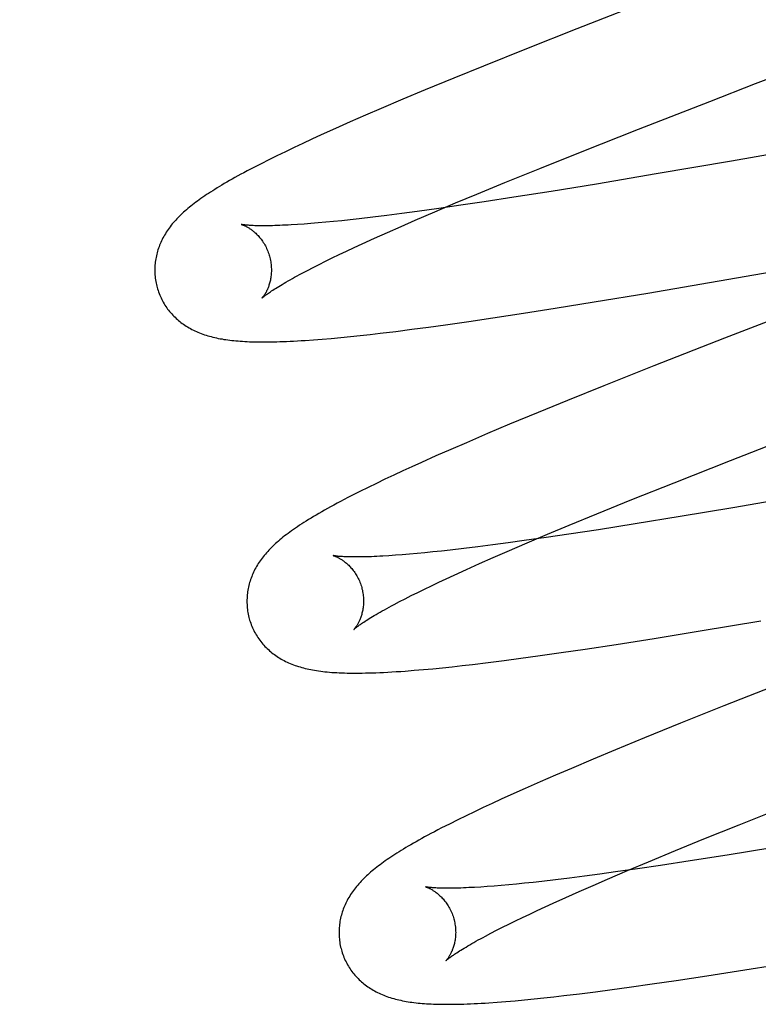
# Model space of a CAD drawing. Header units: inches. Extents: x 0 to 204, y 0 to 132.
# Tile 73 of 99: x 62.888 to 63.014, y 50.581 to 50.75. Entities that reach past the tile are written whole.
import ezdxf

# ---------------------------------------------------------------- set-up
doc = ezdxf.new("R2010")
doc.units = ezdxf.units.IN
doc.header["$LTSCALE"] = 11.243375
doc.header["$MEASUREMENT"] = 0
doc.linetypes.add('HIDDEN', pattern=[0.2, 0.1, -0.1])
doc.layers.add('DEFAULT_2', color=8, linetype='HIDDEN')

msp = doc.modelspace()

# ---------------------------------------------------------------- linework, layer by layer
at = {"layer": 'DEFAULT_2', "color": 8, "linetype": 'HIDDEN'}
for p, q in [((62.99756, 50.75435), (62.98308, 50.74868)), ((62.98308, 50.74868), (62.97441, 50.74524)), ((62.97441, 50.74524), (62.96705, 50.74228)), ((62.96705, 50.74228), (62.96196, 50.74021)), ((62.96196, 50.74021), (62.95703, 50.73817)), ((63.01369, 50.73926), (63.01594, 50.74013)), ((62.95703, 50.73817), (62.95321, 50.73657)), ((63.00583, 50.73621), (63.01369, 50.73926)), ((62.95321, 50.73657), (62.94952, 50.735)), ((62.94952, 50.735), (62.94683, 50.73384)), ((62.99364, 50.73145), (63.00583, 50.73621)), ((62.94683, 50.73384), (62.94422, 50.73269)), ((62.94169, 50.73157), (62.93924, 50.73046)), ((62.94422, 50.73269), (62.94169, 50.73157)), ((62.98395, 50.72762), (62.99364, 50.73145)), ((63.0413, 50.73154), (63.00958, 50.72599)), ((62.93765, 50.72973), (62.9361, 50.72902)), ((62.93924, 50.73046), (62.93765, 50.72973)), ((62.93458, 50.7283), (62.9331, 50.72759)), ((62.9361, 50.72902), (62.93458, 50.7283)), ((62.93025, 50.72619), (62.92893, 50.72553)), ((62.93164, 50.72688), (62.93025, 50.72619)), ((62.9331, 50.72759), (62.93164, 50.72688)), ((62.9767, 50.72472), (62.98395, 50.72762)), ((62.92893, 50.72553), (62.9277, 50.72489)), ((62.97072, 50.72229), (62.9767, 50.72472)), ((63.00958, 50.72599), (62.99668, 50.72377)), ((62.99668, 50.72377), (62.9864, 50.72204)), ((62.96594, 50.72032), (62.97072, 50.72229)), ((62.9864, 50.72204), (62.97867, 50.72078)), ((62.96227, 50.71879), (62.96594, 50.72032)), ((62.97228, 50.71977), (62.96715, 50.71898)), ((62.97867, 50.72078), (62.97228, 50.71977)), ((62.95938, 50.71784), (62.95571, 50.71733)), ((62.95874, 50.71729), (62.96227, 50.71879)), ((62.9632, 50.71839), (62.95938, 50.71784)), ((62.96715, 50.71898), (62.9632, 50.71839)), ((62.94572, 50.71608), (62.94422, 50.71591)), ((62.94806, 50.71635), (62.94572, 50.71608)), ((62.95051, 50.71665), (62.94806, 50.71635)), ((62.95306, 50.71698), (62.95051, 50.71665)), ((62.95571, 50.71733), (62.95306, 50.71698)), ((62.95536, 50.71584), (62.95874, 50.71729)), ((62.9363, 50.71518), (62.93517, 50.7151)), ((62.93748, 50.71527), (62.9363, 50.71518)), ((62.93872, 50.71537), (62.93748, 50.71527)), ((62.94001, 50.71549), (62.93872, 50.71537)), ((62.94136, 50.71562), (62.94001, 50.71549)), ((62.94276, 50.71576), (62.94136, 50.71562)), ((62.94422, 50.71591), (62.94276, 50.71576)), ((62.9506, 50.71375), (62.95293, 50.71478)), ((62.95293, 50.71478), (62.95536, 50.71584)), ((62.94625, 50.71178), (62.94837, 50.71275)), ((62.94837, 50.71275), (62.9506, 50.71375)), ((62.99522, 50.70334), (63.05116, 50.71304)), ((62.94359, 50.71054), (62.94489, 50.71115)), ((62.94489, 50.71115), (62.94625, 50.71178)), ((62.93999, 50.7088), (62.94113, 50.70937)), ((62.94113, 50.70937), (62.94234, 50.70995)), ((62.94234, 50.70995), (62.94359, 50.71054)), ((62.93688, 50.70723), (62.93786, 50.70773)), ((62.93786, 50.70773), (62.93889, 50.70826)), ((62.93889, 50.70826), (62.93999, 50.7088)), ((62.93595, 50.70674), (62.93688, 50.70723)), ((62.98605, 50.70182), (62.99522, 50.70334)), ((62.97935, 50.70073), (62.98605, 50.70182)), ((63.02409, 50.70172), (63.00839, 50.69562)), ((62.96864, 50.69908), (62.97392, 50.69988)), ((62.97392, 50.69988), (62.97935, 50.70073)), ((62.9548, 50.69713), (62.95764, 50.69751)), ((62.95764, 50.69751), (62.96055, 50.69791)), ((62.96055, 50.69791), (62.96454, 50.69847)), ((62.96454, 50.69847), (62.96864, 50.69908)), ((62.94258, 50.69573), (62.94424, 50.6959)), ((62.94424, 50.6959), (62.94591, 50.69607)), ((62.94591, 50.69607), (62.94762, 50.69626)), ((62.94762, 50.69626), (62.94936, 50.69646)), ((62.94936, 50.69646), (62.95204, 50.69678)), ((62.95204, 50.69678), (62.9548, 50.69713)), ((62.93789, 50.69533), (62.93939, 50.69545)), ((62.93939, 50.69545), (62.94096, 50.69558)), ((62.94096, 50.69558), (62.94258, 50.69573)), ((63.00839, 50.69562), (62.99625, 50.69086)), ((62.99625, 50.69086), (62.98767, 50.68744)), ((62.98767, 50.68744), (62.98144, 50.68492)), ((62.98144, 50.68492), (62.97641, 50.68286)), ((62.97641, 50.68286), (62.97153, 50.68084)), ((62.97153, 50.68084), (62.96777, 50.67925)), ((62.96777, 50.67925), (62.96412, 50.67769)), ((63.00941, 50.67465), (63.0216, 50.67941)), ((62.96412, 50.67769), (62.96147, 50.67655)), ((62.96147, 50.67655), (62.9589, 50.67541)), ((63.07119, 50.67717), (63.00981, 50.66653)), ((62.95641, 50.6743), (62.9548, 50.67357)), ((62.9589, 50.67541), (62.95641, 50.6743)), ((62.99973, 50.67082), (63.00941, 50.67465)), ((62.95321, 50.67284), (62.95167, 50.67212)), ((62.9548, 50.67357), (62.95321, 50.67284)), ((62.94871, 50.67071), (62.94727, 50.67001)), ((62.95017, 50.67141), (62.94871, 50.67071)), ((62.95167, 50.67212), (62.95017, 50.67141)), ((62.99248, 50.66792), (62.99973, 50.67082)), ((62.94585, 50.66931), (62.94448, 50.66862)), ((62.94727, 50.67001), (62.94585, 50.66931)), ((62.9865, 50.66549), (62.99248, 50.66792)), ((62.98173, 50.66352), (62.9865, 50.66549)), ((63.00981, 50.66653), (63.00075, 50.66501)), ((62.99308, 50.66377), (62.98675, 50.66277)), ((63.00075, 50.66501), (62.99308, 50.66377)), ((62.97805, 50.66199), (62.98173, 50.66352)), ((62.98675, 50.66277), (62.98168, 50.662)), ((62.97128, 50.66051), (62.96864, 50.66016)), ((62.97114, 50.65905), (62.97452, 50.6605)), ((62.974, 50.66089), (62.97128, 50.66051)), ((62.97777, 50.66142), (62.974, 50.66089)), ((62.97452, 50.6605), (62.97805, 50.66199)), ((62.98168, 50.662), (62.97777, 50.66142)), ((62.95566, 50.65868), (62.95437, 50.65857)), ((62.957, 50.65881), (62.95566, 50.65868)), ((62.9584, 50.65895), (62.957, 50.65881)), ((62.95984, 50.6591), (62.9584, 50.65895)), ((62.96133, 50.65927), (62.95984, 50.6591)), ((62.96367, 50.65954), (62.96133, 50.65927)), ((62.96611, 50.65984), (62.96367, 50.65954)), ((62.96864, 50.66016), (62.96611, 50.65984)), ((62.96872, 50.65799), (62.97114, 50.65905)), ((62.95197, 50.65838), (62.95085, 50.6583)), ((62.95314, 50.65847), (62.95197, 50.65838)), ((62.95437, 50.65857), (62.95314, 50.65847)), ((62.96639, 50.65696), (62.96872, 50.65799)), ((62.96204, 50.65499), (62.96416, 50.65596)), ((62.96416, 50.65596), (62.96639, 50.65696)), ((62.95813, 50.65315), (62.95938, 50.65375)), ((62.95938, 50.65375), (62.96068, 50.65436)), ((62.96068, 50.65436), (62.96204, 50.65499)), ((62.95468, 50.65147), (62.95578, 50.65201)), ((62.95578, 50.65201), (62.95693, 50.65258)), ((62.95693, 50.65258), (62.95813, 50.65315)), ((62.95175, 50.64995), (62.95267, 50.65044)), ((62.95267, 50.65044), (62.95365, 50.65094)), ((62.95365, 50.65094), (62.95468, 50.65147)), ((63.00421, 50.64541), (63.01462, 50.64716)), ((62.99633, 50.64413), (63.00421, 50.64541)), ((62.98978, 50.6431), (62.99633, 50.64413)), ((62.98037, 50.64169), (62.98448, 50.64229)), ((62.98448, 50.64229), (62.98978, 50.6431)), ((62.96785, 50.64), (62.97062, 50.64035)), ((62.97062, 50.64035), (62.97346, 50.64072)), ((62.97346, 50.64072), (62.97638, 50.64112)), ((62.97638, 50.64112), (62.98037, 50.64169)), ((62.9552, 50.63866), (62.95678, 50.6388)), ((62.95678, 50.6388), (62.95838, 50.63894)), ((62.95838, 50.63894), (62.96002, 50.63911)), ((62.96002, 50.63911), (62.9617, 50.63928)), ((62.9617, 50.63928), (62.96341, 50.63947)), ((62.96341, 50.63947), (62.96516, 50.63967)), ((62.96516, 50.63967), (62.96785, 50.64)), ((63.01811, 50.63646), (63.00826, 50.63257)), ((63.00826, 50.63257), (63.00084, 50.62959)), ((63.00084, 50.62959), (62.99467, 50.62709)), ((62.99467, 50.62709), (62.98971, 50.62504)), ((62.98971, 50.62504), (62.98586, 50.62343)), ((62.98586, 50.62343), (62.98213, 50.62185)), ((62.98213, 50.62185), (62.97941, 50.62069)), ((62.97941, 50.62069), (62.97677, 50.61954)), ((62.97421, 50.61841), (62.97173, 50.61729)), ((62.97677, 50.61954), (62.97421, 50.61841)), ((62.97011, 50.61656), (62.96854, 50.61583)), ((62.97173, 50.61729), (62.97011, 50.61656)), ((62.96701, 50.61512), (62.96551, 50.61441)), ((62.96854, 50.61583), (62.96701, 50.61512)), ((63.0109, 50.61219), (63.0193, 50.61553)), ((62.96406, 50.61371), (62.96263, 50.61301)), ((62.96551, 50.61441), (62.96406, 50.61371)), ((62.96122, 50.6123), (62.95987, 50.61162)), ((62.96263, 50.61301), (62.96122, 50.6123)), ((63.00484, 50.60974), (63.0109, 50.61219)), ((62.99998, 50.60775), (63.00484, 50.60974)), ((63.01647, 50.60821), (63.0088, 50.60697)), ((62.99531, 50.60582), (62.99998, 50.60775)), ((63.0088, 50.60697), (63.00246, 50.60597)), ((62.99173, 50.60431), (62.99531, 50.60582)), ((62.99739, 50.6052), (62.99348, 50.60462)), ((63.00246, 50.60597), (62.99739, 50.6052)), ((62.98182, 50.60304), (62.97938, 50.60274)), ((62.98435, 50.60336), (62.98182, 50.60304)), ((62.98699, 50.60371), (62.98435, 50.60336)), ((62.98971, 50.60408), (62.98699, 50.60371)), ((62.9883, 50.60285), (62.99173, 50.60431)), ((62.99348, 50.60462), (62.98971, 50.60408)), ((62.96769, 50.60158), (62.96658, 50.6015)), ((62.96886, 50.60167), (62.96769, 50.60158)), ((62.97009, 50.60177), (62.96886, 50.60167)), ((62.97138, 50.60188), (62.97009, 50.60177)), ((62.97272, 50.60201), (62.97138, 50.60188)), ((62.97411, 50.60215), (62.97272, 50.60201)), ((62.97555, 50.6023), (62.97411, 50.60215)), ((62.97705, 50.60247), (62.97555, 50.6023)), ((62.97938, 50.60274), (62.97705, 50.60247)), ((62.98346, 50.60073), (62.98583, 50.60178)), ((62.98583, 50.60178), (62.9883, 50.60285)), ((62.979, 50.59874), (62.98118, 50.59972)), ((62.98118, 50.59972), (62.98346, 50.60073)), ((62.97627, 50.59747), (62.97761, 50.5981)), ((62.97761, 50.5981), (62.979, 50.59874)), ((62.97254, 50.5957), (62.97373, 50.59628)), ((62.97373, 50.59628), (62.97497, 50.59687)), ((62.97497, 50.59687), (62.97627, 50.59747)), ((62.9693, 50.59408), (62.97032, 50.5946)), ((62.97032, 50.5946), (62.97141, 50.59514)), ((62.97141, 50.59514), (62.97254, 50.5957)), ((62.96742, 50.5931), (62.96833, 50.59358)), ((62.96833, 50.59358), (62.9693, 50.59408)), ((63.01078, 50.58713), (63.0186, 50.58839)), ((63.00008, 50.58547), (63.00536, 50.58628)), ((63.00536, 50.58628), (63.01078, 50.58713)), ((62.99201, 50.58431), (62.99599, 50.58487)), ((62.99599, 50.58487), (63.00008, 50.58547)), ((62.97909, 50.58267), (62.98084, 50.58287)), ((62.98084, 50.58287), (62.98351, 50.58319)), ((62.98351, 50.58319), (62.98627, 50.58354)), ((62.98627, 50.58354), (62.9891, 50.58391)), ((62.9891, 50.58391), (62.99201, 50.58431)), ((62.9694, 50.58175), (62.97089, 50.58186)), ((62.97089, 50.58186), (62.97247, 50.582)), ((62.97247, 50.582), (62.97408, 50.58214)), ((62.97408, 50.58214), (62.97572, 50.58231)), ((62.97572, 50.58231), (62.97739, 50.58248)), ((62.97739, 50.58248), (62.97909, 50.58267))]:
    msp.add_line(p, q, dxfattribs=at)
for points in [[(62.9277, 50.72489), (62.92711, 50.72459), (62.92655, 50.72429), (62.926, 50.72399), (62.92547, 50.72371), (62.92495, 50.72342), (62.92446, 50.72315), (62.92398, 50.72288), (62.92352, 50.72262), (62.92307, 50.72236), (62.92263, 50.72211), (62.92221, 50.72186), (62.92181, 50.72161), (62.92141, 50.72137), (62.92103, 50.72113), (62.92066, 50.7209), (62.92029, 50.72067), (62.91994, 50.72044), (62.9196, 50.72022), (62.91927, 50.71999), (62.91895, 50.71977), (62.91863, 50.71955), (62.91833, 50.71934), (62.91803, 50.71912), (62.91774, 50.71891), (62.91745, 50.71869), (62.91718, 50.71848), (62.91691, 50.71827), (62.91664, 50.71805), (62.91638, 50.71784), (62.91613, 50.71762)], [(62.91613, 50.71762), (62.91588, 50.71741), (62.91564, 50.71719), (62.91541, 50.71698), (62.91518, 50.71676), (62.91495, 50.71654), (62.91473, 50.71632), (62.91452, 50.71609), (62.91431, 50.71587), (62.91411, 50.71564), (62.91391, 50.71542), (62.91372, 50.71519), (62.91353, 50.71496), (62.91335, 50.71472), (62.91318, 50.71449), (62.91301, 50.71425), (62.91285, 50.71402), (62.91269, 50.71377), (62.91254, 50.71353), (62.91239, 50.71329), (62.91225, 50.71304), (62.91211, 50.71279), (62.91198, 50.71254), (62.91186, 50.71229), (62.91175, 50.71204), (62.91164, 50.71179), (62.91154, 50.71154), (62.91144, 50.71129), (62.91135, 50.71103), (62.91126, 50.71078), (62.91119, 50.71052), (62.91111, 50.71026), (62.91104, 50.71), (62.91098, 50.70973), (62.91093, 50.70947), (62.91088, 50.7092), (62.91083, 50.70893), (62.9108, 50.70866), (62.91077, 50.70839), (62.91074, 50.70811), (62.91073, 50.70784), (62.91072, 50.70756), (62.91071, 50.70728), (62.91071, 50.70701), (62.91072, 50.70673), (62.91074, 50.70645), (62.91077, 50.70617), (62.9108, 50.7059), (62.91083, 50.70562), (62.91088, 50.70534), (62.91093, 50.70507), (62.91099, 50.70479), (62.91106, 50.70452), (62.91112, 50.70429)], [(62.92555, 50.71511), (62.92554, 50.71511), (62.92552, 50.71512), (62.92552, 50.71512), (62.92553, 50.71512), (62.92554, 50.71511), (62.92556, 50.71511), (62.92559, 50.7151), (62.92563, 50.71509), (62.92567, 50.71507), (62.92572, 50.71506), (62.92577, 50.71504), (62.92584, 50.71501), (62.9259, 50.71499), (62.92597, 50.71496), (62.92605, 50.71492), (62.92613, 50.71489), (62.92622, 50.71485), (62.92631, 50.7148), (62.9264, 50.71475), (62.9265, 50.7147), (62.9266, 50.71464), (62.9267, 50.71458), (62.92681, 50.71452), (62.92692, 50.71445), (62.92703, 50.71437), (62.92715, 50.7143), (62.92727, 50.71421), (62.92739, 50.71412), (62.92751, 50.71403), (62.92763, 50.71393), (62.92776, 50.71382), (62.92789, 50.71371), (62.92802, 50.71359), (62.92815, 50.71347), (62.92828, 50.71333), (62.92841, 50.7132), (62.92854, 50.71305), (62.92867, 50.7129), (62.9288, 50.71274), (62.92893, 50.71257), (62.92906, 50.7124), (62.92919, 50.71222), (62.92931, 50.71203), (62.92944, 50.71184), (62.92955, 50.71164), (62.92967, 50.71143), (62.92978, 50.71122), (62.92988, 50.711), (62.92998, 50.71078), (62.93008, 50.71055), (62.93017, 50.71032), (62.93025, 50.71009), (62.93033, 50.70985), (62.93039, 50.70965)], [(62.93517, 50.7151), (62.93411, 50.71503), (62.9336, 50.715), (62.9331, 50.71498), (62.93262, 50.71496), (62.93216, 50.71494), (62.93171, 50.71492), (62.93128, 50.71491), (62.93087, 50.7149), (62.93047, 50.71489), (62.93009, 50.71488), (62.92972, 50.71488), (62.92937, 50.71488), (62.92903, 50.71488), (62.92871, 50.71488), (62.92841, 50.71489), (62.92813, 50.7149), (62.92786, 50.7149), (62.9276, 50.71491), (62.92737, 50.71492), (62.92714, 50.71494), (62.92694, 50.71495), (62.92675, 50.71496), (62.92658, 50.71498), (62.92642, 50.71499), (62.92627, 50.71501), (62.92614, 50.71502), (62.92602, 50.71504), (62.92592, 50.71505), (62.92583, 50.71506), (62.92575, 50.71507), (62.92569, 50.71509), (62.92563, 50.71509), (62.92559, 50.7151), (62.92556, 50.71511), (62.92555, 50.71511)], [(62.93039, 50.70965), (62.93044, 50.70943), (62.9305, 50.70919), (62.93055, 50.70895), (62.93059, 50.70871), (62.93063, 50.70846), (62.93066, 50.70822), (62.93068, 50.70798), (62.93069, 50.70774), (62.9307, 50.70751), (62.9307, 50.70728), (62.9307, 50.70705), (62.93069, 50.70682), (62.93067, 50.7066), (62.93065, 50.70639), (62.93063, 50.70618), (62.9306, 50.70597), (62.93056, 50.70578), (62.93052, 50.70558), (62.93048, 50.7054), (62.93044, 50.70522), (62.93039, 50.70504), (62.93034, 50.70487), (62.93029, 50.70471), (62.93024, 50.70455), (62.93018, 50.7044), (62.93013, 50.70426), (62.93007, 50.70412), (62.93001, 50.70399), (62.92995, 50.70386), (62.92989, 50.70374), (62.92984, 50.70362), (62.92978, 50.70351), (62.92972, 50.70341), (62.92966, 50.70331), (62.92961, 50.70321), (62.92955, 50.70312), (62.9295, 50.70304), (62.92944, 50.70296), (62.92939, 50.70289), (62.92934, 50.70282), (62.9293, 50.70276), (62.92926, 50.7027), (62.92922, 50.70265), (62.92918, 50.7026), (62.92914, 50.70256), (62.92912, 50.70253), (62.92909, 50.7025), (62.92907, 50.70248), (62.92906, 50.70246), (62.92905, 50.70245), (62.92904, 50.70245)], [(62.92904, 50.70245), (62.92905, 50.70245), (62.92905, 50.70246), (62.92907, 50.70248), (62.9291, 50.7025), (62.92913, 50.70253), (62.92917, 50.70256), (62.92922, 50.70261), (62.92928, 50.70266), (62.92935, 50.70272), (62.92944, 50.70278), (62.92953, 50.70286), (62.92964, 50.70294), (62.92975, 50.70303), (62.92988, 50.70312), (62.93003, 50.70322), (62.93018, 50.70333), (62.93036, 50.70345), (62.93054, 50.70358), (62.93074, 50.70371), (62.93095, 50.70385), (62.93118, 50.704), (62.93142, 50.70415), (62.93168, 50.70431), (62.93196, 50.70448), (62.93224, 50.70466), (62.93255, 50.70484), (62.93287, 50.70503), (62.9332, 50.70522), (62.93355, 50.70542), (62.93391, 50.70563), (62.93429, 50.70584), (62.93468, 50.70606), (62.93509, 50.70628), (62.93552, 50.70651), (62.93595, 50.70674)], [(62.91112, 50.70429), (62.91118, 50.70406), (62.91127, 50.7038), (62.91136, 50.70353), (62.91145, 50.70327), (62.91156, 50.70301), (62.91167, 50.70275), (62.91178, 50.7025), (62.91191, 50.70225), (62.91204, 50.70201), (62.91217, 50.70176), (62.91231, 50.70152), (62.91246, 50.70129), (62.91261, 50.70106), (62.91276, 50.70083), (62.91292, 50.70061), (62.91309, 50.70039), (62.91326, 50.70018), (62.91344, 50.69997), (62.91362, 50.69977), (62.9138, 50.69957), (62.91399, 50.69937), (62.91418, 50.69919), (62.91438, 50.699), (62.91458, 50.69882), (62.91478, 50.69865), (62.91499, 50.69848), (62.9152, 50.69831), (62.91542, 50.69815), (62.91564, 50.69799), (62.91586, 50.69783), (62.9161, 50.69768), (62.91633, 50.69754), (62.91658, 50.69739), (62.91682, 50.69725), (62.91708, 50.69712), (62.91733, 50.69699), (62.91759, 50.69686), (62.91785, 50.69674), (62.91811, 50.69663), (62.91838, 50.69652), (62.91866, 50.69641), (62.91893, 50.69631), (62.91922, 50.69621), (62.9195, 50.69612), (62.91979, 50.69603), (62.92008, 50.69595), (62.92038, 50.69587), (62.92068, 50.69579), (62.92098, 50.69572), (62.92129, 50.69565), (62.9216, 50.69558), (62.92192, 50.69552), (62.92224, 50.69547), (62.92257, 50.69541), (62.9229, 50.69536), (62.92323, 50.69531), (62.92357, 50.69527), (62.92392, 50.69523), (62.92427, 50.69519), (62.92463, 50.69516), (62.92499, 50.69513), (62.92536, 50.6951), (62.92574, 50.69507), (62.92613, 50.69505), (62.92653, 50.69503), (62.92693, 50.69501), (62.92735, 50.695), (62.92777, 50.69499), (62.92821, 50.69498), (62.92865, 50.69497), (62.92911, 50.69497), (62.92958, 50.69497), (62.93007, 50.69497), (62.93057, 50.69498), (62.93108, 50.69499), (62.93161, 50.695), (62.93215, 50.69502), (62.93272, 50.69504), (62.9333, 50.69506), (62.9339, 50.69509), (62.93451, 50.69512), (62.93515, 50.69515), (62.9358, 50.69519), (62.93648, 50.69523), (62.93789, 50.69533)], [(62.94448, 50.66862), (62.94382, 50.66828), (62.94319, 50.66794), (62.94257, 50.66762), (62.94198, 50.6673), (62.94141, 50.667), (62.94086, 50.6667), (62.94033, 50.6664), (62.93982, 50.66612), (62.93932, 50.66584), (62.93885, 50.66556), (62.93838, 50.66529), (62.93794, 50.66503), (62.9375, 50.66476), (62.93708, 50.66451), (62.93668, 50.66425), (62.93628, 50.66401), (62.9359, 50.66376), (62.93553, 50.66352), (62.93518, 50.66328), (62.93483, 50.66305), (62.93449, 50.66281), (62.93417, 50.66258), (62.93386, 50.66236), (62.93355, 50.66213), (62.93325, 50.66191), (62.93297, 50.66169), (62.93269, 50.66147), (62.93242, 50.66125), (62.93215, 50.66103), (62.9319, 50.66081)], [(62.9319, 50.66081), (62.93165, 50.66059), (62.93141, 50.66038), (62.93117, 50.66016), (62.93094, 50.65994), (62.93072, 50.65972), (62.9305, 50.6595), (62.93029, 50.65928), (62.93008, 50.65905), (62.92988, 50.65883), (62.92968, 50.6586), (62.92949, 50.65837), (62.9293, 50.65814), (62.92912, 50.65791), (62.92895, 50.65768), (62.92878, 50.65744), (62.92862, 50.6572), (62.92846, 50.65696), (62.92831, 50.65672), (62.92817, 50.65647), (62.92803, 50.65623), (62.92789, 50.65598), (62.92777, 50.65573), (62.92764, 50.65548), (62.92753, 50.65523), (62.92742, 50.65498), (62.92732, 50.65473), (62.92722, 50.65448), (62.92713, 50.65423), (62.92705, 50.65397), (62.92697, 50.65371), (62.9269, 50.65346), (62.92683, 50.65319), (62.92677, 50.65293), (62.92672, 50.65266), (62.92667, 50.6524), (62.92662, 50.65213), (62.92659, 50.65186), (62.92656, 50.65159), (62.92653, 50.65131), (62.92652, 50.65104), (62.92651, 50.65076), (62.9265, 50.65049), (62.92651, 50.65021), (62.92652, 50.64993), (62.92653, 50.64965), (62.92656, 50.64938), (62.92659, 50.6491), (62.92663, 50.64882), (62.92667, 50.64855), (62.92672, 50.64827), (62.92678, 50.648), (62.92685, 50.64773), (62.92691, 50.6475)], [(62.94134, 50.65832), (62.94132, 50.65832), (62.94131, 50.65833), (62.94132, 50.65832), (62.94133, 50.65832), (62.94135, 50.65831), (62.94138, 50.65831), (62.94142, 50.65829), (62.94146, 50.65828), (62.94151, 50.65826), (62.94157, 50.65824), (62.94163, 50.65822), (62.9417, 50.65819), (62.94177, 50.65816), (62.94185, 50.65813), (62.94193, 50.65809), (62.94202, 50.65805), (62.94211, 50.65801), (62.9422, 50.65796), (62.9423, 50.65791), (62.9424, 50.65785), (62.9425, 50.65779), (62.94261, 50.65772), (62.94272, 50.65765), (62.94283, 50.65758), (62.94295, 50.6575), (62.94307, 50.65742), (62.94319, 50.65733), (62.94331, 50.65723), (62.94343, 50.65713), (62.94356, 50.65702), (62.94369, 50.65691), (62.94382, 50.65679), (62.94395, 50.65667), (62.94408, 50.65654), (62.94421, 50.6564), (62.94434, 50.65625), (62.94447, 50.6561), (62.9446, 50.65594), (62.94473, 50.65577), (62.94486, 50.6556), (62.94499, 50.65542), (62.94511, 50.65523), (62.94523, 50.65504), (62.94535, 50.65484), (62.94546, 50.65464), (62.94557, 50.65443), (62.94568, 50.65421), (62.94578, 50.65399), (62.94587, 50.65376), (62.94596, 50.65353), (62.94604, 50.6533), (62.94612, 50.65306), (62.94618, 50.65286)], [(62.95085, 50.6583), (62.9498, 50.65824), (62.94929, 50.65821), (62.9488, 50.65818), (62.94832, 50.65816), (62.94787, 50.65814), (62.94742, 50.65813), (62.94699, 50.65811), (62.94658, 50.6581), (62.94619, 50.6581), (62.94581, 50.65809), (62.94544, 50.65809), (62.9451, 50.65809), (62.94477, 50.65809), (62.94445, 50.65809), (62.94415, 50.6581), (62.94387, 50.65811), (62.9436, 50.65811), (62.94335, 50.65812), (62.94312, 50.65814), (62.9429, 50.65815), (62.9427, 50.65816), (62.94251, 50.65817), (62.94234, 50.65819), (62.94218, 50.6582), (62.94204, 50.65822), (62.94191, 50.65823), (62.9418, 50.65825), (62.9417, 50.65826), (62.94161, 50.65827), (62.94153, 50.65828), (62.94147, 50.6583), (62.94142, 50.6583), (62.94137, 50.65831), (62.94134, 50.65832), (62.94134, 50.65832)], [(62.94618, 50.65286), (62.94623, 50.65264), (62.94629, 50.6524), (62.94634, 50.65216), (62.94638, 50.65191), (62.94642, 50.65167), (62.94645, 50.65143), (62.94647, 50.65119), (62.94648, 50.65095), (62.94649, 50.65072), (62.9465, 50.65049), (62.94649, 50.65026), (62.94648, 50.65003), (62.94647, 50.64981), (62.94644, 50.6496), (62.94642, 50.64939), (62.94639, 50.64918), (62.94635, 50.64899), (62.94632, 50.64879), (62.94627, 50.64861), (62.94623, 50.64843), (62.94618, 50.64825), (62.94613, 50.64808), (62.94608, 50.64792), (62.94603, 50.64776), (62.94597, 50.64761), (62.94592, 50.64747), (62.94586, 50.64733), (62.9458, 50.6472), (62.94574, 50.64707), (62.94569, 50.64695), (62.94563, 50.64683), (62.94557, 50.64672), (62.94551, 50.64662), (62.94545, 50.64652), (62.9454, 50.64642), (62.94534, 50.64633), (62.94529, 50.64625), (62.94523, 50.64617), (62.94518, 50.6461), (62.94514, 50.64603), (62.94509, 50.64597), (62.94505, 50.64591), (62.94501, 50.64586), (62.94497, 50.64581), (62.94494, 50.64577), (62.94491, 50.64574), (62.94488, 50.64571), (62.94486, 50.64569), (62.94485, 50.64567), (62.94484, 50.64566), (62.94483, 50.64566)], [(62.94484, 50.64566), (62.94485, 50.64567), (62.94486, 50.64568), (62.94489, 50.64571), (62.94492, 50.64574), (62.94496, 50.64577), (62.94501, 50.64582), (62.94507, 50.64587), (62.94515, 50.64593), (62.94523, 50.64599), (62.94532, 50.64607), (62.94543, 50.64615), (62.94555, 50.64623), (62.94568, 50.64633), (62.94582, 50.64643), (62.94598, 50.64654), (62.94615, 50.64666), (62.94633, 50.64679), (62.94653, 50.64692), (62.94675, 50.64706), (62.94697, 50.64721), (62.94722, 50.64736), (62.94748, 50.64752), (62.94775, 50.64769), (62.94804, 50.64787), (62.94834, 50.64805), (62.94866, 50.64824), (62.94899, 50.64843), (62.94934, 50.64863), (62.9497, 50.64884), (62.95008, 50.64905), (62.95048, 50.64927), (62.95088, 50.64949), (62.95131, 50.64972), (62.95175, 50.64995)], [(62.92691, 50.6475), (62.92697, 50.64727), (62.92706, 50.647), (62.92715, 50.64674), (62.92725, 50.64648), (62.92735, 50.64622), (62.92746, 50.64596), (62.92758, 50.64571), (62.9277, 50.64546), (62.92783, 50.64521), (62.92796, 50.64497), (62.9281, 50.64473), (62.92825, 50.64449), (62.9284, 50.64426), (62.92856, 50.64403), (62.92872, 50.64381), (62.92889, 50.64359), (62.92906, 50.64338), (62.92923, 50.64317), (62.92941, 50.64297), (62.9296, 50.64277), (62.92979, 50.64258), (62.92998, 50.64239), (62.93018, 50.6422), (62.93038, 50.64202), (62.93058, 50.64185), (62.93079, 50.64168), (62.931, 50.64151), (62.93122, 50.64135), (62.93144, 50.64119), (62.93167, 50.64103), (62.9319, 50.64088), (62.93214, 50.64074), (62.93238, 50.64059), (62.93263, 50.64045), (62.93288, 50.64032), (62.93314, 50.64019), (62.9334, 50.64006), (62.93366, 50.63994), (62.93393, 50.63983), (62.9342, 50.63972), (62.93447, 50.63961), (62.93475, 50.63951), (62.93503, 50.63941), (62.93532, 50.63932), (62.93561, 50.63923), (62.9359, 50.63915), (62.9362, 50.63907), (62.9365, 50.63899), (62.93681, 50.63892), (62.93712, 50.63885), (62.93744, 50.63878), (62.93777, 50.63872), (62.9381, 50.63866), (62.93844, 50.63861), (62.93879, 50.63856), (62.93915, 50.63851), (62.93951, 50.63846), (62.93988, 50.63842), (62.94027, 50.63838), (62.94066, 50.63835), (62.94106, 50.63831), (62.94147, 50.63829), (62.9419, 50.63826), (62.94233, 50.63824), (62.94278, 50.63822), (62.94323, 50.6382), (62.9437, 50.63819), (62.94419, 50.63818), (62.94469, 50.63818), (62.9452, 50.63818), (62.94572, 50.63818), (62.94626, 50.63819), (62.94682, 50.6382), (62.9474, 50.63821), (62.948, 50.63823), (62.94862, 50.63825), (62.94927, 50.63828), (62.94994, 50.63831), (62.95064, 50.63834), (62.95136, 50.63839), (62.9521, 50.63843), (62.95286, 50.63848), (62.95363, 50.63854), (62.9552, 50.63866)], [(62.95987, 50.61162), (62.95923, 50.61129), (62.95863, 50.61097), (62.95805, 50.61066), (62.9575, 50.61037), (62.95697, 50.61008), (62.95647, 50.6098), (62.95597, 50.60953), (62.9555, 50.60926), (62.95504, 50.609), (62.9546, 50.60875), (62.95417, 50.6085), (62.95376, 50.60825), (62.95336, 50.60801), (62.95297, 50.60777), (62.95259, 50.60754), (62.95222, 50.60731), (62.95187, 50.60708), (62.95152, 50.60686), (62.95118, 50.60663), (62.95085, 50.60641), (62.95053, 50.60619), (62.95021, 50.60597), (62.94991, 50.60576), (62.94961, 50.60554), (62.94932, 50.60532), (62.94904, 50.60511), (62.94876, 50.6049), (62.94849, 50.60468), (62.94822, 50.60447), (62.94797, 50.60426), (62.94771, 50.60404)], [(62.94771, 50.60404), (62.94747, 50.60383), (62.94722, 50.60361), (62.94699, 50.60339), (62.94676, 50.60317), (62.94653, 50.60296), (62.94631, 50.60273), (62.9461, 50.60251), (62.94589, 50.60229), (62.94569, 50.60206), (62.94549, 50.60183), (62.9453, 50.6016), (62.94511, 50.60137), (62.94493, 50.60114), (62.94476, 50.60091), (62.94459, 50.60067), (62.94443, 50.60043), (62.94427, 50.60019), (62.94412, 50.59995), (62.94397, 50.5997), (62.94383, 50.59946), (62.94369, 50.59921), (62.94357, 50.59896), (62.94344, 50.59871), (62.94333, 50.59846), (62.94322, 50.59821), (62.94312, 50.59796), (62.94302, 50.59771), (62.94293, 50.59745), (62.94285, 50.5972), (62.94277, 50.59694), (62.94269, 50.59668), (62.94263, 50.59642), (62.94256, 50.59615), (62.94251, 50.59589), (62.94246, 50.59562), (62.94242, 50.59535), (62.94238, 50.59508), (62.94235, 50.5948), (62.94232, 50.59453), (62.94231, 50.59425), (62.9423, 50.59398), (62.94229, 50.5937), (62.9423, 50.59342), (62.94231, 50.59315), (62.94232, 50.59287), (62.94235, 50.59259), (62.94238, 50.59231), (62.94242, 50.59204), (62.94246, 50.59176), (62.94251, 50.59148), (62.94257, 50.59121), (62.94264, 50.59094), (62.9427, 50.59071)], [(62.95713, 50.60153), (62.95712, 50.60153), (62.9571, 50.60153), (62.9571, 50.60154), (62.95711, 50.60153), (62.95712, 50.60153), (62.95714, 50.60152), (62.95717, 50.60151), (62.95721, 50.6015), (62.95725, 50.60149), (62.9573, 50.60147), (62.95736, 50.60145), (62.95742, 50.60143), (62.95749, 50.6014), (62.95756, 50.60137), (62.95764, 50.60134), (62.95772, 50.6013), (62.9578, 50.60126), (62.95789, 50.60122), (62.95799, 50.60117), (62.95808, 50.60112), (62.95818, 50.60106), (62.95829, 50.601), (62.9584, 50.60093), (62.95851, 50.60086), (62.95862, 50.60079), (62.95873, 50.60071), (62.95885, 50.60063), (62.95897, 50.60054), (62.9591, 50.60044), (62.95922, 50.60034), (62.95935, 50.60024), (62.95947, 50.60012), (62.9596, 50.6), (62.95973, 50.59988), (62.95986, 50.59975), (62.96, 50.59961), (62.96013, 50.59946), (62.96026, 50.59931), (62.96039, 50.59915), (62.96052, 50.59899), (62.96065, 50.59881), (62.96078, 50.59863), (62.9609, 50.59844), (62.96102, 50.59825), (62.96114, 50.59805), (62.96125, 50.59785), (62.96136, 50.59764), (62.96147, 50.59742), (62.96157, 50.5972), (62.96166, 50.59697), (62.96175, 50.59674), (62.96183, 50.59651), (62.96191, 50.59627), (62.96197, 50.59606)], [(62.96658, 50.6015), (62.96552, 50.60144), (62.96502, 50.60141), (62.96453, 50.60139), (62.96406, 50.60137), (62.9636, 50.60135), (62.96316, 50.60133), (62.96273, 50.60132), (62.96232, 50.60131), (62.96193, 50.6013), (62.96155, 50.6013), (62.96119, 50.6013), (62.96084, 50.6013), (62.96051, 50.6013), (62.9602, 50.6013), (62.95991, 50.60131), (62.95963, 50.60132), (62.95937, 50.60132), (62.95912, 50.60133), (62.95889, 50.60135), (62.95868, 50.60136), (62.95848, 50.60137), (62.9583, 50.60138), (62.95813, 50.6014), (62.95798, 50.60141), (62.95783, 50.60143), (62.95771, 50.60144), (62.95759, 50.60146), (62.95749, 50.60147), (62.9574, 50.60148), (62.95733, 50.60149), (62.95726, 50.6015), (62.95721, 50.60151), (62.95717, 50.60152), (62.95714, 50.60153), (62.95713, 50.60153)], [(62.96197, 50.59606), (62.96202, 50.59585), (62.96208, 50.59561), (62.96213, 50.59537), (62.96217, 50.59513), (62.96221, 50.59488), (62.96224, 50.59464), (62.96226, 50.5944), (62.96228, 50.59417), (62.96228, 50.59393), (62.96229, 50.5937), (62.96228, 50.59347), (62.96227, 50.59325), (62.96226, 50.59303), (62.96224, 50.59282), (62.96221, 50.59261), (62.96218, 50.5924), (62.96215, 50.5922), (62.96211, 50.59201), (62.96207, 50.59182), (62.96202, 50.59164), (62.96198, 50.59147), (62.96193, 50.5913), (62.96188, 50.59114), (62.96182, 50.59098), (62.96177, 50.59083), (62.96171, 50.59069), (62.96166, 50.59055), (62.9616, 50.59042), (62.96154, 50.59029), (62.96148, 50.59017), (62.96142, 50.59005), (62.96136, 50.58994), (62.96131, 50.58983), (62.96125, 50.58973), (62.96119, 50.58964), (62.96114, 50.58955), (62.96108, 50.58946), (62.96103, 50.58939), (62.96098, 50.58931), (62.96093, 50.58924), (62.96089, 50.58918), (62.96084, 50.58912), (62.9608, 50.58907), (62.96076, 50.58903), (62.96073, 50.58899), (62.9607, 50.58895), (62.96068, 50.58892), (62.96066, 50.5889), (62.96064, 50.58888), (62.96063, 50.58887), (62.96062, 50.58887)], [(62.96063, 50.58887), (62.96063, 50.58888), (62.96065, 50.58889), (62.96067, 50.58891), (62.9607, 50.58894), (62.96074, 50.58898), (62.96079, 50.58902), (62.96085, 50.58907), (62.96092, 50.58912), (62.961, 50.58919), (62.96109, 50.58926), (62.9612, 50.58934), (62.96131, 50.58942), (62.96144, 50.58952), (62.96158, 50.58962), (62.96173, 50.58973), (62.9619, 50.58984), (62.96208, 50.58997), (62.96228, 50.5901), (62.96249, 50.59024), (62.96271, 50.59038), (62.96295, 50.59054), (62.9632, 50.59069), (62.96347, 50.59086), (62.96376, 50.59103), (62.96406, 50.59121), (62.96437, 50.5914), (62.9647, 50.59159), (62.96504, 50.59179), (62.9654, 50.59199), (62.96577, 50.5922), (62.96616, 50.59242), (62.96657, 50.59264), (62.96698, 50.59287), (62.96742, 50.5931)], [(62.9427, 50.59071), (62.94276, 50.59048), (62.94285, 50.59021), (62.94294, 50.58995), (62.94304, 50.58969), (62.94314, 50.58943), (62.94325, 50.58917), (62.94337, 50.58892), (62.94349, 50.58867), (62.94362, 50.58842), (62.94375, 50.58818), (62.94389, 50.58794), (62.94404, 50.58771), (62.94419, 50.58748), (62.94434, 50.58725), (62.9445, 50.58703), (62.94467, 50.58681), (62.94484, 50.5866), (62.94502, 50.58639), (62.9452, 50.58619), (62.94538, 50.58599), (62.94557, 50.58579), (62.94576, 50.58561), (62.94596, 50.58542), (62.94616, 50.58524), (62.94636, 50.58507), (62.94657, 50.5849), (62.94678, 50.58473), (62.94699, 50.58457), (62.94722, 50.58441), (62.94744, 50.58425), (62.94767, 50.5841), (62.94791, 50.58396), (62.94815, 50.58381), (62.9484, 50.58367), (62.94865, 50.58354), (62.94891, 50.58341), (62.94916, 50.58328), (62.94943, 50.58316), (62.94969, 50.58305), (62.94996, 50.58294), (62.95023, 50.58283), (62.95051, 50.58273), (62.95079, 50.58263), (62.95107, 50.58254), (62.95136, 50.58245), (62.95166, 50.58237), (62.95195, 50.58228), (62.95225, 50.58221), (62.95256, 50.58214), (62.95287, 50.58207), (62.95318, 50.582), (62.95349, 50.58194), (62.95381, 50.58188), (62.95414, 50.58183), (62.95447, 50.58178), (62.9548, 50.58173), (62.95514, 50.58169), (62.95549, 50.58165), (62.95584, 50.58161), (62.95619, 50.58158), (62.95656, 50.58155), (62.95693, 50.58152), (62.95731, 50.58149), (62.95769, 50.58147), (62.95809, 50.58145), (62.9585, 50.58143), (62.95891, 50.58142), (62.95933, 50.58141), (62.95977, 50.5814), (62.96021, 50.58139), (62.96067, 50.58139), (62.96114, 50.58139), (62.96162, 50.58139), (62.96212, 50.5814), (62.96263, 50.58141), (62.96316, 50.58142), (62.9637, 50.58143), (62.96426, 50.58145), (62.96483, 50.58148), (62.96543, 50.5815), (62.96604, 50.58153), (62.96667, 50.58157), (62.96732, 50.58161), (62.96799, 50.58165), (62.9694, 50.58175)]]:
    msp.add_lwpolyline(points, dxfattribs=at)
for radius in [0.375, 0.3125, 0.3025, 0.25]:
    msp.add_arc((62.92651, 50.58452), radius, 90, 180, dxfattribs=at)

doc.saveas('drawing.dxf')
